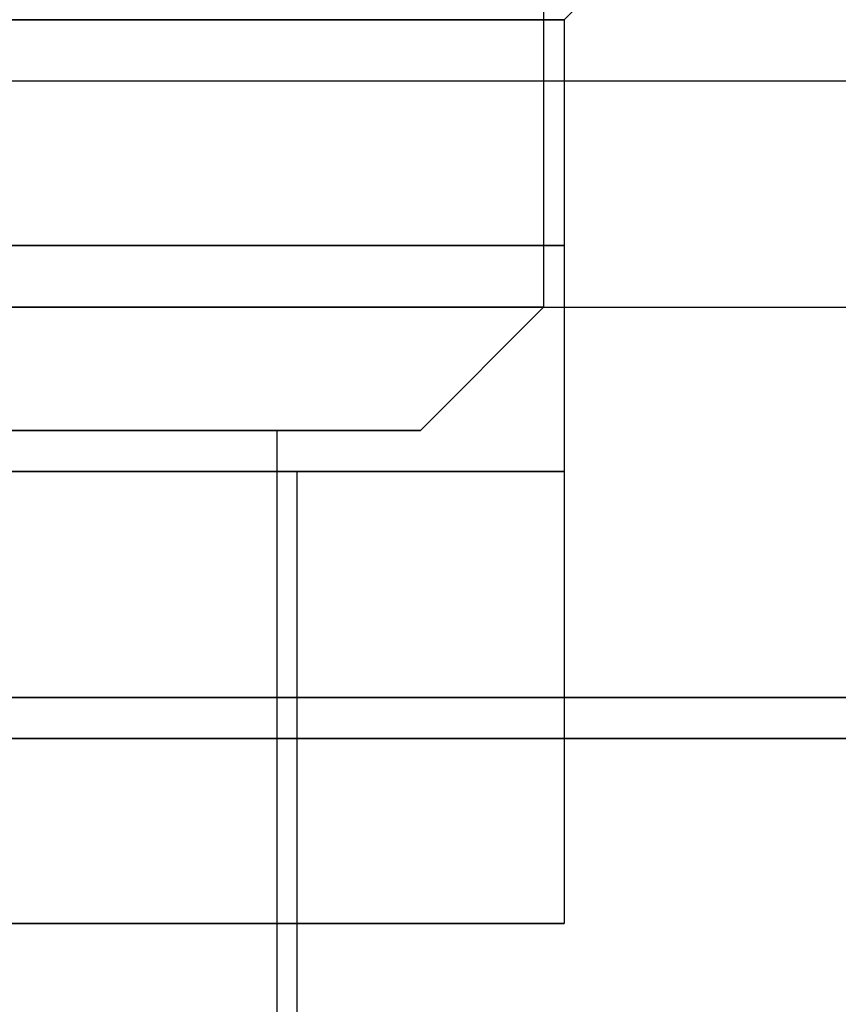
# Model space of a CAD drawing. Header units: millimetres. Extents: x -105 to 152, y -114 to 65.
# Tile 109 of 256: x 114.13 to 116.12, y -94.65 to -92.25. Entities that reach past the tile are written whole.
import ezdxf

# ---------------------------------------------------------------- set-up
doc = ezdxf.new("R2010")
doc.units = ezdxf.units.MM
doc.layers.add('Layer 01', color=18, linetype='Continuous', true_color=0x000000)

msp = doc.modelspace()

# ---------------------------------------------------------------- linework, layer by layer
at = {"layer": 'Layer 01'}
for p, q in [((115.406, -90.9, 12.94), (115.406, -92.95, 12.94)), ((115.406, -90.9, 24.06), (115.406, -92.95, 24.06)), ((115.456, -92.25, 12.94), (115.756, -91.95, 12.94)), ((115.456, -92.25, 24.06), (115.456, -94.45, 24.06)), ((115.456, -92.25, 12.94), (115.456, -93.35, 12.94)), ((103.626, -92.95, -0.45), (133.526, -92.95, -0.45)), ((103.626, -92.95, 37.45), (133.526, -92.95, 37.45)), ((115.106, -93.25, 12.94), (115.406, -92.95, 12.94)), ((115.106, -93.25, 24.06), (115.406, -92.95, 24.06)), ((114.756, -93.25, 12.94), (114.756, -106.6, 12.94)), ((114.756, -93.25, 24.06), (114.756, -106.6, 24.06)), ((114.756, -93.25, 12.94), (115.106, -93.25, 12.94)), ((114.756, -93.25, 24.06), (115.106, -93.25, 24.06)), ((114.806, -96.7, 12.94), (114.806, -93.35, 12.94)), ((114.806, -93.35, 12.94), (115.456, -93.35, 12.94)), ((114.806, -96.7, 24.06), (114.806, -94.45, 24.06)), ((114.806, -94.45, 24.06), (115.456, -94.45, 24.06))]:
    msp.add_line(p, q, dxfattribs=at)
at = {"layer": 'Layer 01', "extrusion": (1.07998e-16, -1, 0)}
msp.add_arc((114.006, 12.94, 92.25), 1.45, 270, 90, dxfattribs=at)
at = {"layer": 'Layer 01', "extrusion": (0, -1, 0)}
for centre, radius, start, end in [((118.576, 18.5, 92.4), 12.05, 0, 180), ((114.006, 12.94, 92.8), 1.45, 270, 90), ((114.006, 24.06, 93.35), 1.45, 270, 90)]:
    msp.add_arc(centre, radius, start, end, dxfattribs=at)
at = {"layer": 'Layer 01', "extrusion": (2.0966e-16, -1, 0)}
for centre, radius in [((114.006, 12.94, 92.95), 1.4), ((114.006, 24.06, 92.95), 1.4), ((114.006, 12.94, 93.25), 0.75), ((114.006, 24.06, 93.25), 0.75)]:
    msp.add_arc(centre, radius, 270, 90, dxfattribs=at)
at = {"layer": 'Layer 01', "extrusion": (1.12075e-15, 1, -2.7027e-15)}
msp.add_arc((-111.976, 18.5, -93.2), 2.1, 157.4773, 337.4773, dxfattribs=at)
at = {"layer": 'Layer 01', "extrusion": (-2.0966e-16, 1, 0)}
for centre in [(-114.006, 12.94, -93.25), (-114.006, 24.06, -93.25)]:
    msp.add_arc(centre, 1.1, 90, 270, dxfattribs=at)
at = {"layer": 'Layer 01', "extrusion": (1.07998e-16, -1, -8.88178e-15)}
for centre in [(114.006, 12.94, 93.35), (114.006, 24.06, 94.45)]:
    msp.add_arc(centre, 0.8, 270, 90, dxfattribs=at)
at = {"layer": 'Layer 01', "extrusion": (-1.07998e-16, 1, -4.90029e-15)}
for centre in [(-114.006, 12.94, -93.35), (-114.006, 24.06, -94.45)]:
    msp.add_arc(centre, 1.45, 90, 270, dxfattribs=at)
at = {"layer": 'Layer 01', "extrusion": (1.04991e-15, -1, 3.10995e-15)}
msp.add_arc((118.576, 18.5, 93.9), 13.425, 180, 266.5837, dxfattribs=at)
at = {"layer": 'Layer 01', "extrusion": (0, -1, 3.25439e-15)}
msp.add_arc((118.576, 18.5, 93.9), 13.425, 0, 180, dxfattribs=at)
at = {"layer": 'Layer 01', "extrusion": (1.62161e-17, 1, -3.53062e-15)}
msp.add_arc((-118.576, 18.5, -93.9), 12.05, 273.80667, 0, dxfattribs=at)
at = {"layer": 'Layer 01', "extrusion": (0, 1, -3.25439e-15)}
msp.add_arc((-118.576, 18.5, -93.9), 12.05, 0, 180, dxfattribs=at)
at = {"layer": 'Layer 01', "extrusion": (-1.07998e-16, 1, -3.56758e-15)}
msp.add_arc((-118.576, 18.5, -94), 11.95, 270, 90, dxfattribs=at)

doc.saveas('drawing.dxf')
